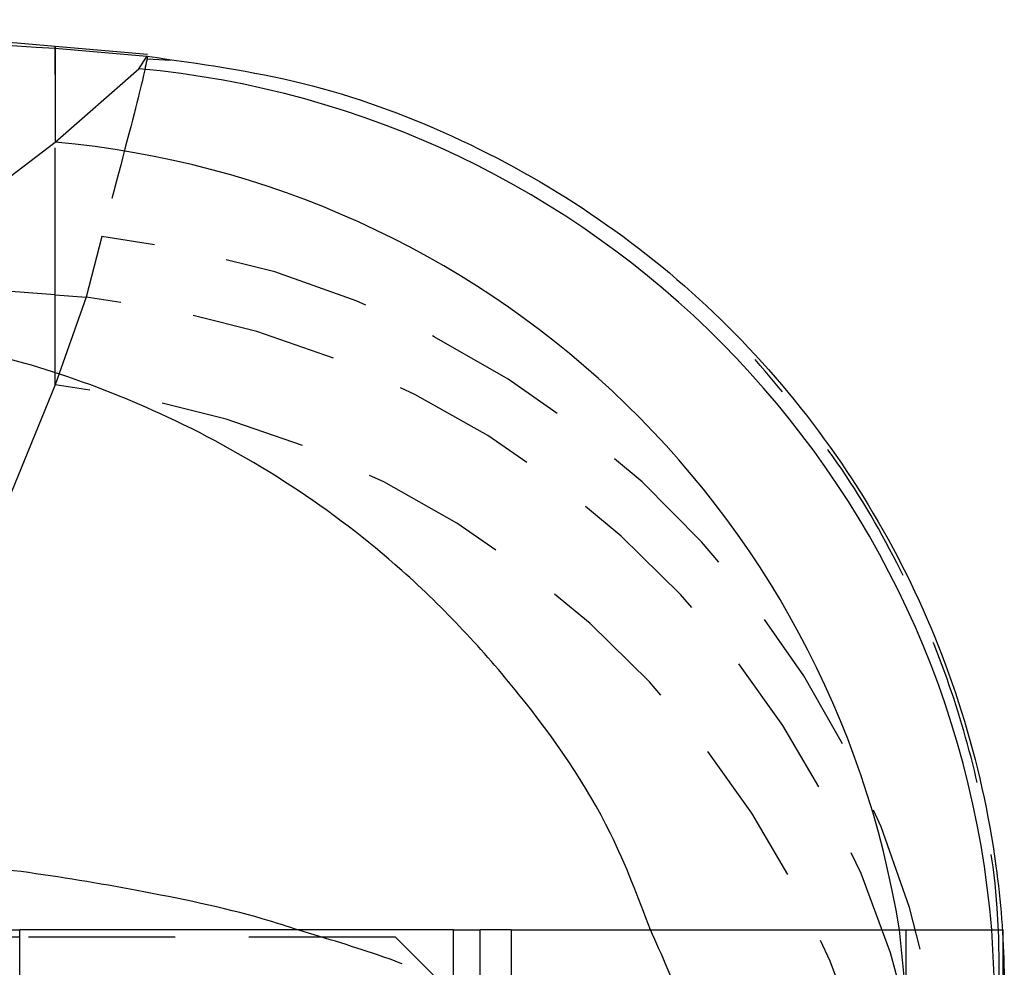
# Model space of a CAD drawing. Extents: x 29 to 384, y 27 to 280.
# Tile 18 of 18: x 363.54 to 372.05, y 252.72 to 260.91. Entities that reach past the tile are written whole.
import ezdxf

# ---------------------------------------------------------------- set-up
doc = ezdxf.new("R2010")
doc.units = 0
doc.linetypes.add('HIDDEN', pattern=[1.905, 1.27, -0.635])
doc.layers.get('0').update_dxf_attribs({"linetype": 'CONTINUOUS'})

msp = doc.modelspace()

# ---------------------------------------------------------------- linework, layer by layer
at = {"color": 7, "linetype": 'CONTINUOUS'}
for p, q in [((364.6423, 260.6128), (363.8461, 260.6825)), ((363.8461, 260.6671), (363.8461, 259.8556)), ((363.8461, 260.6671), (364.6385, 260.5979)), ((364.5675, 260.4896), (364.6405, 260.5977)), ((364.6405, 260.5977), (364.6385, 260.5979)), ((364.6408, 260.5986), (364.6411, 260.5987)), ((363.8461, 259.8556), (364.5675, 260.4896)), ((361.7274, 258.2506), (363.8461, 259.8556)), ((362.5384, 253.0428), (363.5381, 253.0428)), ((367.2881, 253.0428), (363.5381, 253.0428)), ((363.5381, 251.3812), (363.5381, 253.0428)), ((367.2881, 253.0428), (367.5204, 253.0428)), ((367.2881, 251.3812), (367.2881, 253.0428)), ((367.7884, 253.0428), (367.5204, 253.0428)), ((367.7884, 253.0428), (372.0384, 253.0428)), ((367.7884, 253.0428), (367.7884, 249.0428)), ((372.0384, 253.0428), (372.0384, 237.0428)), ((363.5381, 252.9803), (362.5384, 252.9803))]:
    msp.add_line(p, q, dxfattribs=at)
at = {"color": 8, "linetype": 'CONTINUOUS'}
for p, q in [((363.8461, 260.6825), (363.8461, 260.6671)), ((364.6385, 260.5979), (364.6408, 260.5986)), ((367.5204, 249.0428), (367.5204, 253.0428))]:
    msp.add_line(p, q, dxfattribs=at)
at = {"color": 7, "linetype": 'HIDDEN'}
for p, q in [((363.8461, 258.5354), (363.8461, 260.6825)), ((364.8423, 260.5625), (364.6394, 260.5728)), ((364.2474, 259.0385), (364.1137, 258.5139)), ((363.8461, 258.5354), (364.1137, 258.5139)), ((363.8461, 257.7563), (363.8461, 258.5354)), ((364.1137, 258.5139), (363.8461, 257.7563)), ((371.2391, 252.1019), (371.1439, 253.0428)), ((371.201, 237.0428), (371.201, 253.0428)), ((371.9658, 252.582), (371.9418, 253.0428)), ((366.7884, 252.9803), (363.5381, 252.9803)), ((366.7884, 251.1723), (366.7884, 252.9803)), ((367.2881, 252.4805), (366.7884, 252.9803))]:
    msp.add_line(p, q, dxfattribs=at)
at = {"color": 7, "linetype": 'CONTINUOUS'}
msp.add_arc((358.5384, 200.0142), 60.9, 85, 95, dxfattribs=at)
at = {"color": 8, "linetype": 'CONTINUOUS'}
for centre, radius, start, end in [((363.8332, 252.3878), 8.135, 4.61827, 84.82067), ((363.1113, 251.7535), 8.1354, 9.11916, 84.81798)]:
    msp.add_arc(centre, radius, start, end, dxfattribs=at)
at = {"color": 7, "linetype": 'HIDDEN'}
for centre, radius, start, end in [((363.3445, 250.8481), 8.2399, 1.00245, 83.70915), ((358.5384, 192.2503), 66.4972, 85.4218, 94.5782), ((363.2385, 250.3444), 8.2162, 2.05036, 83.88527), ((362.9709, 249.5868), 8.2162, 2.05035, 83.88527)]:
    msp.add_arc(centre, radius, start, end, dxfattribs=at)
msp.add_ellipse((358.5384, 189.2964), major_axis=(58.0808, 163.1414), ratio=0.112263, start_param=1.178068, end_param=1.216922, dxfattribs=at)
at = {"color": 7, "linetype": 'CONTINUOUS'}
for points, knots in [([(353.2306, 260.6671), (354.9931, 260.7826), (358.5315, 261.0144), (362.0701, 260.7832), (363.8461, 260.6671)], [0, 0, 0, 0, 0.498094, 1, 1, 1, 1]), ([(364.6405, 260.5977), (365.0932, 260.535), (365.9986, 260.4095), (367.2937, 259.9392), (368.4929, 259.2706), (369.5649, 258.4097), (370.4739, 257.3792), (371.2008, 256.2132), (371.7175, 254.9402), (371.9836, 253.7463), (372.0472, 252.9393), (372.0504, 252.5874), (372.0509, 252.5415)], [0, 0, 0, 0, 0.113993, 0.227987, 0.34198, 0.455974, 0.569969, 0.683965, 0.797965, 0.911965, 0.988518, 1, 1, 1, 1])]:
    msp.add_open_spline(points, degree=3, knots=knots, dxfattribs=at)
at = {"color": 7, "linetype": 'HIDDEN'}
for points, knots in [([(364.6435, 260.5995), (364.624, 260.5017), (364.5845, 260.3035), (364.3608, 259.464), (364.2474, 259.0385)], [0, 0, 0, 0, 0.493176, 1, 1, 1, 1]), ([(372.0062, 252.4289), (372.0074, 252.6965), (372.0104, 253.3469), (371.8403, 254.3026), (371.5458, 255.3042), (371.1347, 256.2378), (370.5924, 257.1555), (370.1283, 257.7024), (369.8958, 257.9763)], [0, 0, 0, 0, 0.1320012, 0.3207897, 0.4762351, 0.6465678, 0.8229662, 1, 1, 1, 1]), ([(358.5384, 253.5944), (359.1025, 253.2452), (360.243, 252.5392), (361.9329, 251.5566), (363.5483, 250.6677), (364.5386, 250.154), (365.0384, 249.8949)], [0, 0, 0, 0, 0.2646023, 0.5349422, 0.7653403, 1, 1, 1, 1]), ([(369.5963, 250.3462), (369.596, 250.3485), (369.5956, 250.3513), (369.595, 250.3558), (369.5942, 250.361), (369.5928, 250.371), (369.5901, 250.3878), (369.5852, 250.416), (369.5759, 250.4635), (369.5568, 250.5432), (369.5152, 250.6779), (369.4169, 250.9077), (369.1573, 251.3149), (368.6241, 251.8299), (367.7496, 252.366), (366.8559, 252.7687), (366.1925, 252.9678), (365.9425, 253.0428)], [0, 0, 0, 0, 0.002293, 0.00268, 0.004383, 0.007357, 0.012348, 0.020728, 0.034799, 0.05845, 0.098301, 0.165935, 0.283201, 0.50122, 0.692765, 0.884232, 1, 1, 1, 1]), ([(369.5963, 250.3462), (369.5962, 250.3517), (369.596, 250.3582), (369.5956, 250.3688), (369.5952, 250.3811), (369.5944, 250.4044), (369.5929, 250.444), (369.5899, 250.5104), (369.5837, 250.6219), (369.5699, 250.8094), (369.5377, 251.1261), (369.4518, 251.6657), (369.3087, 252.3409), (369.0899, 252.8245), (368.9911, 253.0428)], [0, 0, 0, 0, 0.006041, 0.007059, 0.011537, 0.019367, 0.032509, 0.054573, 0.091624, 0.153902, 0.258845, 0.436962, 0.745803, 1, 1, 1, 1])]:
    msp.add_open_spline(points, degree=3, knots=knots, dxfattribs=at)
at = {"color": 8, "linetype": 'CONTINUOUS'}
for points, knots in [([(368.9911, 253.0428), (368.8853, 253.3237), (368.6127, 254.0474), (367.8803, 255.1023), (366.9415, 256.1128), (365.9002, 256.906), (364.577, 257.6448), (363.2877, 258.0691), (362.3695, 258.1887), (362.1548, 258.2167)], [0, 0, 0, 0, 0.104846, 0.270094, 0.435274, 0.568625, 0.70194, 0.930324, 1, 1, 1, 1]), ([(365.9425, 253.0428), (365.8612, 253.0692), (365.4566, 253.2005), (364.3577, 253.4348), (363.2682, 253.6017), (362.5507, 253.6442), (362.5384, 253.645)], [0, 0, 0, 0, 0.083864, 0.417838, 0.989968, 1, 1, 1, 1])]:
    msp.add_open_spline(points, degree=3, knots=knots, dxfattribs=at)

doc.saveas('drawing.dxf')
